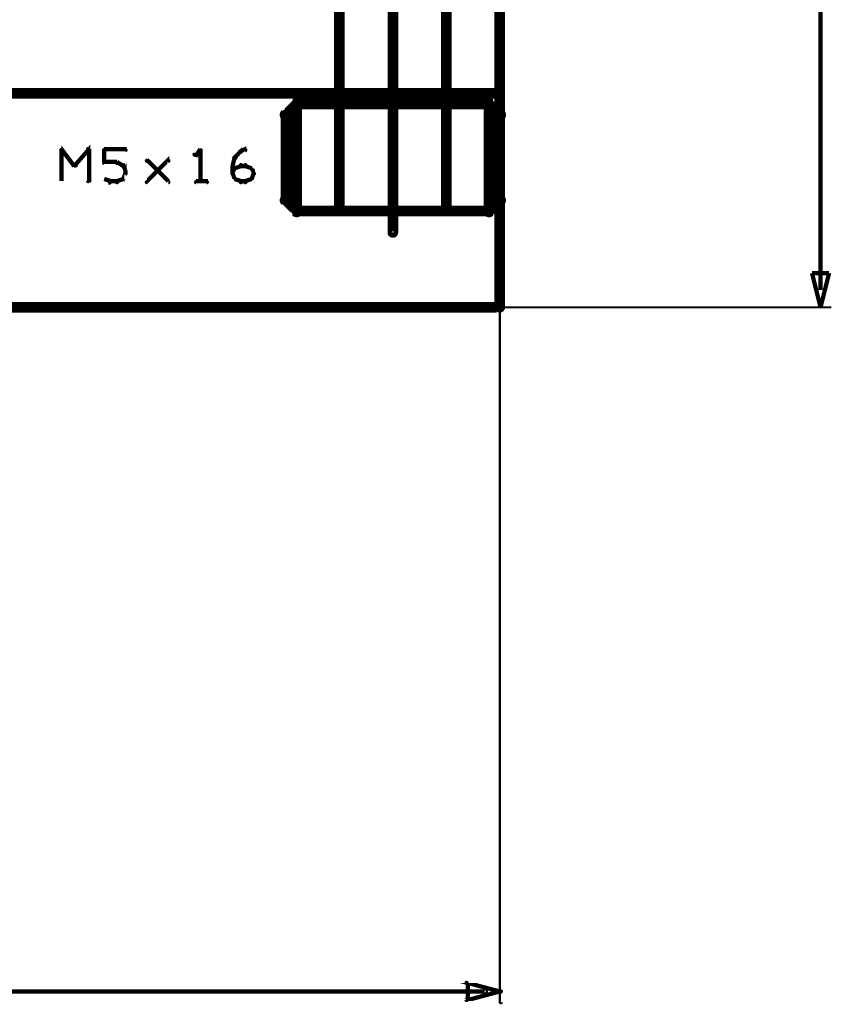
# Model space of a CAD drawing. Extents: x 178 to 725, y 26 to 878.
# Tile 84 of 93: x 640 to 678, y 469 to 515. Entities that reach past the tile are written whole.
import ezdxf

# ---------------------------------------------------------------- set-up
doc = ezdxf.new("R2010")
doc.units = 0
for name, color, linetype in [('DIMENSIONS', 2, 'CONTINUOUS'), ('DRAWING', 4, 'CONTINUOUS'), ('OUTLINES', 1, 'CONTINUOUS')]:
    doc.layers.add(name, color=color, linetype=linetype)

msp = doc.modelspace()

# ---------------------------------------------------------------- linework, layer by layer
at = {"layer": 'DIMENSIONS', "color": 94}
for points in [[(677.5, 502.8, 0.1, 0.1, 1), (677.5, 502.8, 0, 0, 0), (677.5, 502.8, 0, 0, 0), (677.5, 502.8, 0.2, 0.2, 0), (677.5, 540.1, 0.2, 0.2, 0), (677.5, 540.1, 0, 0, 0), (677.5, 540.1, 0.1, 0.1, 0), (677.5, 540.1, 0.1, 0.1, 1), (677.5, 540.1, 0, 0, 0)], [(662.6, 522.5, 0.1, 0.1, 1), (662.5, 522.5, 0, 0, 0), (662.5, 522.5, 0, 0, 0), (662.5, 522.5, 0.1, 0.1, 0), (662.5, 469.5, 0.1, 0.1, 0), (662.5, 469.5, 0, 0, 0), (662.5, 469.5, 0.1, 0.1, 0), (662.5, 469.5, 0.1, 0.1, 1), (662.6, 469.5, 0, 0, 0)], [(646, 502, 0.1, 0.1, 1), (646, 502, 0, 0, 0), (646, 502, 0, 0, 0), (646, 502, 0.1, 0.1, 0), (678, 502, 0.1, 0.1, 0), (678, 502, 0, 0, 0), (678, 502, 0.1, 0.1, 0), (678, 502, 0.1, 0.1, 1), (678, 502, 0, 0, 0)], [(661.8, 469.9, 0.1, 0.1, 1), (661.8, 470.1, 0, 0, 0), (661.8, 470, 0, 0, 0), (661.8, 470, 0.2, 0.2, 0), (461.1, 470, 0.2, 0.2, 0), (461.1, 470, 0, 0, 0), (461.1, 470, 0.1, 0.1, 0), (461.1, 470.1, 0.1, 0.1, 1), (461.1, 469.9, 0, 0, 0)]]:
    msp.add_lwpolyline(points, format="xyseb", dxfattribs=at)
for points in [[(677.5, 502, 0.1, 0.1, 1), (677.5, 502, 0, 0, 0), (677.5, 502, 0, 0, 0), (677.5, 502, 0.2, 0.2, 0), (677.1, 503.6, 0, 0, 0), (677.1, 503.6, 0.1, 0.1, 0), (677.1, 503.6, 0.1, 0.1, 1), (677.1, 503.6, 0, 0, 0), (677.1, 503.6, 0.1, 0.1, 1), (677.1, 503.6, 0, 0, 0), (677.1, 503.6, 0, 0, 0), (677.1, 503.6, 0.2, 0.2, 0), (677.9, 503.6, 0, 0, 0), (677.9, 503.6, 0.1, 0.1, 0), (677.9, 503.6, 0.1, 0.1, 1), (677.9, 503.6, 0, 0, 0), (677.9, 503.6, 0.1, 0.1, 1), (677.9, 503.6, 0, 0, 0), (677.9, 503.6, 0, 0, 0), (677.9, 503.6, 0.2, 0.2, 0), (677.5, 502, 0.2, 0.2, 0), (677.5, 502, 0, 0, 0), (677.5, 502, 0.1, 0.1, 0), (677.5, 502, 0.1, 0.1, 1), (677.5, 502, 0, 0, 0)], [(662.6, 470, 0.1, 0.1, 1), (662.5, 470, 0, 0, 0), (662.5, 470, 0, 0, 0), (662.5, 470, 0.2, 0.2, 0), (661, 469.6, 0, 0, 0), (661, 469.6, 0.1, 0.1, 0), (660.9, 469.6, 0.1, 0.1, 1), (661, 469.6, 0, 0, 0), (660.9, 469.6, 0.1, 0.1, 1), (661, 469.6, 0, 0, 0), (661, 469.6, 0, 0, 0), (661, 469.6, 0.2, 0.2, 0), (661, 470.4, 0, 0, 0), (661, 470.4, 0.1, 0.1, 0), (661, 470.4, 0.1, 0.1, 1), (660.9, 470.4, 0, 0, 0), (661, 470.4, 0.1, 0.1, 1), (660.9, 470.4, 0, 0, 0), (661, 470.4, 0, 0, 0), (661, 470.4, 0.2, 0.2, 0), (662.5, 470, 0.2, 0.2, 0), (662.5, 470, 0, 0, 0), (662.5, 470, 0.1, 0.1, 0), (662.5, 470, 0.1, 0.1, 1), (662.6, 470, 0, 0, 0)]]:
    msp.add_lwpolyline(points, format="xyseb", close=True, dxfattribs=at)
at = {"layer": 'DRAWING', "color": 2}
for points in [[(242.5, 502, 0.5, 0.5, 0), (662.5, 502, 0, 0, 0), (662.5, 502, 0.3, 0.3, 0), (662.5, 501.9, 0.3, 0.3, 1), (662.5, 502.1, 0, 0, 0), (662.4, 502, 0.3, 0.3, 1), (662.6, 502, 0, 0, 0), (662.5, 502, 0, 0, 0), (662.5, 502, 0.5, 0.5, 0), (662.5, 582, 0, 0, 0), (662.5, 582, 0.3, 0.3, 0), (662.6, 582, 0.3, 0.3, 1), (662.4, 582, 0, 0, 0), (662.5, 581.9, 0.3, 0.3, 1), (662.5, 582.1, 0, 0, 0), (662.5, 582, 0, 0, 0), (662.5, 582, 0.5, 0.5, 0), (242.5, 582, 0, 0, 0)], [(657.4, 505.5, 0.3, 0.3, 1), (657.6, 505.5, 0, 0, 0), (657.5, 505.5, 0, 0, 0), (657.5, 505.5, 0.5, 0.5, 0), (657.5, 527.5, 0.5, 0.5, 0), (657.5, 527.5, 0, 0, 0), (657.5, 527.5, 0.3, 0.3, 0), (657.6, 527.5, 0.3, 0.3, 1), (657.4, 527.5, 0, 0, 0)], [(242.5, 512, 0.5, 0.5, 0), (662.5, 512, 0, 0, 0), (662.5, 512, 0.3, 0.3, 0), (662.5, 511.9, 0.3, 0.3, 1), (662.5, 512.1, 0, 0, 0), (662.4, 512, 0.3, 0.3, 1), (662.6, 512, 0, 0, 0), (662.5, 512, 0, 0, 0), (662.5, 512, 0.5, 0.5, 0), (662.5, 517, 0, 0, 0), (662.5, 517, 0.3, 0.3, 0), (662.6, 517, 0.3, 0.3, 1), (662.4, 517, 0, 0, 0), (662.5, 516.9, 0.3, 0.3, 1), (662.5, 517.1, 0, 0, 0), (662.5, 517, 0, 0, 0), (662.5, 517, 0.5, 0.5, 0), (242.5, 517, 0, 0, 0)]]:
    msp.add_lwpolyline(points, format="xyseb", dxfattribs=at)
at = {"layer": 'OUTLINES', "color": 11}
for points in [[(655, 526, 0.5, 0.5, 0), (655, 511.5, 0, 0, 0), (655, 511.5, 0.3, 0.3, 0), (654.9, 511.5, 0.3, 0.3, 1), (655.1, 511.5, 0, 0, 0), (655, 511.6, 0.3, 0.3, 1), (655, 511.4, 0, 0, 0), (655, 511.5, 0, 0, 0), (655, 511.5, 0.5, 0.5, 0), (660, 511.5, 0.5, 0.5, 0), (660, 511.5, 0, 0, 0), (660, 511.5, 0.3, 0.3, 0), (660, 511.4, 0.3, 0.3, 1), (660, 511.6, 0, 0, 0), (659.9, 511.5, 0.3, 0.3, 1), (660.1, 511.5, 0, 0, 0), (660, 511.5, 0, 0, 0), (660, 511.5, 0.5, 0.5, 0), (660, 526, 0, 0, 0)], [(642, 509.4, 0.1, 0.1, 1), (642, 509.3, 0, 0, 0), (642, 509.4, 0, 0, 0), (642, 509.4, 0.2, 0.2, 0), (642.6, 508.6, 0.2, 0.2, 0), (642.6, 508.6, 0, 0, 0), (642.6, 508.6, 0.1, 0.1, 0), (642.6, 508.6, 0.1, 0.1, 1), (642.7, 508.7, 0, 0, 0)], [(642, 507.9, 0.1, 0.1, 1), (642, 507.9, 0, 0, 0), (642, 507.9, 0, 0, 0), (642, 507.9, 0.2, 0.2, 0), (642, 509.4, 0.2, 0.2, 0), (642, 509.4, 0, 0, 0), (642, 509.4, 0.1, 0.1, 0), (642, 509.4, 0.1, 0.1, 1), (642, 509.4, 0, 0, 0)], [(642.6, 508.7, 0.1, 0.1, 1), (642.7, 508.6, 0, 0, 0), (642.6, 508.6, 0, 0, 0), (642.6, 508.6, 0.2, 0.2, 0), (643.3, 509.4, 0.2, 0.2, 0), (643.3, 509.4, 0, 0, 0), (643.3, 509.4, 0.1, 0.1, 0), (643.3, 509.3, 0.1, 0.1, 1), (643.2, 509.4, 0, 0, 0)], [(643.3, 509.4, 0.1, 0.1, 1), (643.2, 509.4, 0, 0, 0), (643.3, 509.4, 0, 0, 0), (643.3, 509.4, 0.2, 0.2, 0), (643.3, 507.9, 0.2, 0.2, 0), (643.3, 507.9, 0, 0, 0), (643.3, 507.9, 0.1, 0.1, 0), (643.2, 507.9, 0.1, 0.1, 1), (643.3, 507.9, 0, 0, 0)], [(644, 509.4, 0.1, 0.1, 1), (644, 509.3, 0, 0, 0), (644, 509.4, 0, 0, 0), (644, 509.4, 0.2, 0.2, 0), (645, 509.4, 0.2, 0.2, 0), (645, 509.4, 0, 0, 0), (645, 509.4, 0.1, 0.1, 0), (645, 509.3, 0.1, 0.1, 1), (645, 509.4, 0, 0, 0)], [(644, 508.8, 0.1, 0.1, 1), (644, 508.8, 0, 0, 0), (644, 508.8, 0, 0, 0), (644, 508.8, 0.2, 0.2, 0), (644, 509.4, 0.2, 0.2, 0), (644, 509.4, 0, 0, 0), (644, 509.4, 0.1, 0.1, 0), (644, 509.4, 0.1, 0.1, 1), (644, 509.4, 0, 0, 0)], [(648.5, 509.3, 0.1, 0.1, 1), (648.5, 509.4, 0, 0, 0), (648.5, 509.4, 0, 0, 0), (648.5, 509.4, 0.2, 0.2, 0), (648.3, 509.1, 0.2, 0.2, 0), (648.3, 509.1, 0, 0, 0), (648.3, 509.1, 0.1, 0.1, 0), (648.2, 509.2, 0.1, 0.1, 1), (648.3, 509.1, 0, 0, 0)], [(648.5, 507.9, 0.1, 0.1, 1), (648.5, 507.9, 0, 0, 0), (648.5, 507.9, 0, 0, 0), (648.5, 507.9, 0.2, 0.2, 0), (648.5, 509.4, 0.2, 0.2, 0), (648.5, 509.4, 0, 0, 0), (648.5, 509.4, 0.1, 0.1, 0), (648.5, 509.4, 0.1, 0.1, 1), (648.5, 509.4, 0, 0, 0)], [(650.1, 509, 0.1, 0.1, 1), (650.2, 509, 0, 0, 0), (650.1, 509, 0, 0, 0), (650.1, 509, 0.2, 0.2, 0), (650.4, 509.3, 0.2, 0.2, 0), (650.4, 509.3, 0, 0, 0), (650.4, 509.3, 0.1, 0.1, 0), (650.4, 509.2, 0.1, 0.1, 1), (650.3, 509.3, 0, 0, 0)], [(650.4, 509.3, 0.1, 0.1, 1), (650.4, 509.2, 0, 0, 0), (650.4, 509.3, 0, 0, 0), (650.4, 509.3, 0.2, 0.2, 0), (650.6, 509.4, 0.2, 0.2, 0), (650.6, 509.4, 0, 0, 0), (650.6, 509.4, 0.1, 0.1, 0), (650.6, 509.3, 0.1, 0.1, 1), (650.6, 509.4, 0, 0, 0)], [(644.6, 508.7, 0.1, 0.1, 1), (644.6, 508.8, 0, 0, 0), (644.6, 508.8, 0, 0, 0), (644.6, 508.8, 0.2, 0.2, 0), (644, 508.8, 0.2, 0.2, 0), (644, 508.8, 0, 0, 0), (644, 508.8, 0.1, 0.1, 0), (644, 508.8, 0.1, 0.1, 1), (644, 508.7, 0, 0, 0)], [(644.9, 508.6, 0.1, 0.1, 1), (644.9, 508.7, 0, 0, 0), (644.9, 508.6, 0, 0, 0), (644.9, 508.6, 0.2, 0.2, 0), (644.6, 508.8, 0.2, 0.2, 0), (644.6, 508.8, 0, 0, 0), (644.6, 508.8, 0.1, 0.1, 0), (644.6, 508.8, 0.1, 0.1, 1), (644.6, 508.7, 0, 0, 0)], [(646, 507.9, 0.1, 0.1, 1), (646, 507.8, 0, 0, 0), (646, 507.9, 0, 0, 0), (646, 507.9, 0.2, 0.2, 0), (647, 508.9, 0.2, 0.2, 0), (647, 508.9, 0, 0, 0), (647, 508.9, 0.1, 0.1, 0), (647, 508.8, 0.1, 0.1, 1), (647, 508.9, 0, 0, 0)], [(647, 507.8, 0.1, 0.1, 1), (647, 507.9, 0, 0, 0), (647, 507.9, 0, 0, 0), (647, 507.9, 0.2, 0.2, 0), (646, 508.9, 0.2, 0.2, 0), (646, 508.9, 0, 0, 0), (646, 508.9, 0.1, 0.1, 0), (646, 508.9, 0.1, 0.1, 1), (646, 508.8, 0, 0, 0)], [(650, 508.6, 0.1, 0.1, 1), (650, 508.6, 0, 0, 0), (650, 508.6, 0, 0, 0), (650, 508.6, 0.2, 0.2, 0), (650.1, 509, 0.2, 0.2, 0), (650.1, 509, 0, 0, 0), (650.1, 509, 0.1, 0.1, 0), (650.2, 509, 0.1, 0.1, 1), (650.1, 509, 0, 0, 0)], [(644.8, 508, 0.1, 0.1, 1), (644.9, 508, 0, 0, 0), (644.9, 508, 0, 0, 0), (644.9, 508, 0.2, 0.2, 0), (645, 508.3, 0.2, 0.2, 0), (645, 508.3, 0, 0, 0), (645, 508.3, 0.1, 0.1, 0), (645, 508.2, 0.1, 0.1, 1), (645, 508.3, 0, 0, 0)], [(645, 508.4, 0.1, 0.1, 1), (645, 508.4, 0, 0, 0), (645, 508.4, 0, 0, 0), (645, 508.4, 0.2, 0.2, 0), (644.9, 508.6, 0.2, 0.2, 0), (644.9, 508.6, 0, 0, 0), (644.9, 508.6, 0.1, 0.1, 0), (644.9, 508.6, 0.1, 0.1, 1), (644.8, 508.6, 0, 0, 0)], [(645, 508.3, 0.1, 0.1, 1), (645, 508.3, 0, 0, 0), (645, 508.3, 0, 0, 0), (645, 508.3, 0.2, 0.2, 0), (645, 508.4, 0.2, 0.2, 0), (645, 508.4, 0, 0, 0), (645, 508.4, 0.1, 0.1, 0), (645, 508.4, 0.1, 0.1, 1), (645, 508.4, 0, 0, 0)], [(650, 508.3, 0.1, 0.1, 1), (650, 508.2, 0, 0, 0), (650, 508.3, 0, 0, 0), (650, 508.3, 0.2, 0.2, 0), (650.1, 508.5, 0.2, 0.2, 0), (650.1, 508.5, 0, 0, 0), (650.1, 508.5, 0.1, 0.1, 0), (650.2, 508.5, 0.1, 0.1, 1), (650.1, 508.5, 0, 0, 0)], [(650.1, 508, 0.1, 0.1, 1), (650.2, 508, 0, 0, 0), (650.1, 508, 0, 0, 0), (650.1, 508, 0.2, 0.2, 0), (650, 508.3, 0.2, 0.2, 0), (650, 508.3, 0, 0, 0), (650, 508.3, 0.1, 0.1, 0), (650, 508.3, 0.1, 0.1, 1), (650, 508.2, 0, 0, 0)], [(650, 508.3, 0.1, 0.1, 1), (650, 508.3, 0, 0, 0), (650, 508.3, 0, 0, 0), (650, 508.3, 0.2, 0.2, 0), (650, 508.6, 0.2, 0.2, 0), (650, 508.6, 0, 0, 0), (650, 508.6, 0.1, 0.1, 0), (650, 508.6, 0.1, 0.1, 1), (650, 508.6, 0, 0, 0)], [(650.1, 508.5, 0.1, 0.1, 1), (650.1, 508.5, 0, 0, 0), (650.1, 508.5, 0, 0, 0), (650.1, 508.5, 0.2, 0.2, 0), (650.4, 508.6, 0.2, 0.2, 0), (650.4, 508.6, 0, 0, 0), (650.4, 508.6, 0.1, 0.1, 0), (650.4, 508.6, 0.1, 0.1, 1), (650.4, 508.7, 0, 0, 0)], [(650.4, 508.7, 0.1, 0.1, 1), (650.4, 508.6, 0, 0, 0), (650.4, 508.6, 0, 0, 0), (650.4, 508.6, 0.2, 0.2, 0), (650.6, 508.6, 0.2, 0.2, 0), (650.6, 508.6, 0, 0, 0), (650.6, 508.6, 0.1, 0.1, 0), (650.6, 508.6, 0.1, 0.1, 1), (650.6, 508.7, 0, 0, 0)], [(650.6, 508.7, 0.1, 0.1, 1), (650.6, 508.6, 0, 0, 0), (650.6, 508.6, 0, 0, 0), (650.6, 508.6, 0.2, 0.2, 0), (650.9, 508.5, 0.2, 0.2, 0), (650.9, 508.5, 0, 0, 0), (650.9, 508.5, 0.1, 0.1, 0), (650.9, 508.5, 0.1, 0.1, 1), (650.9, 508.5, 0, 0, 0)], [(650.9, 508.5, 0.1, 0.1, 1), (650.8, 508.5, 0, 0, 0), (650.9, 508.5, 0, 0, 0), (650.9, 508.5, 0.2, 0.2, 0), (651, 508.3, 0.2, 0.2, 0), (651, 508.3, 0, 0, 0), (651, 508.3, 0.1, 0.1, 0), (651, 508.2, 0.1, 0.1, 1), (651, 508.3, 0, 0, 0)], [(651, 508.2, 0.1, 0.1, 1), (651, 508.3, 0, 0, 0), (651, 508.3, 0, 0, 0), (651, 508.3, 0.2, 0.2, 0), (650.9, 508, 0.2, 0.2, 0), (650.9, 508, 0, 0, 0), (650.9, 508, 0.1, 0.1, 0), (650.8, 508, 0.1, 0.1, 1), (650.9, 508, 0, 0, 0)], [(644, 508, 0.1, 0.1, 1), (644, 508, 0, 0, 0), (644, 508, 0, 0, 0), (644, 508, 0.2, 0.2, 0), (644.3, 507.9, 0.2, 0.2, 0), (644.3, 507.9, 0, 0, 0), (644.3, 507.9, 0.1, 0.1, 0), (644.2, 507.8, 0.1, 0.1, 1), (644.3, 507.9, 0, 0, 0)], [(644.3, 507.9, 0.1, 0.1, 1), (644.3, 507.8, 0, 0, 0), (644.3, 507.9, 0, 0, 0), (644.3, 507.9, 0.2, 0.2, 0), (644.6, 507.9, 0.2, 0.2, 0), (644.6, 507.9, 0, 0, 0), (644.6, 507.9, 0.1, 0.1, 0), (644.6, 507.8, 0.1, 0.1, 1), (644.6, 507.9, 0, 0, 0)], [(644.6, 507.9, 0.1, 0.1, 1), (644.6, 507.8, 0, 0, 0), (644.6, 507.9, 0, 0, 0), (644.6, 507.9, 0.2, 0.2, 0), (644.9, 508, 0.2, 0.2, 0), (644.9, 508, 0, 0, 0), (644.9, 508, 0.1, 0.1, 0), (644.9, 508, 0.1, 0.1, 1), (644.9, 508, 0, 0, 0)], [(648.3, 507.9, 0.1, 0.1, 1), (648.3, 507.8, 0, 0, 0), (648.3, 507.9, 0, 0, 0), (648.3, 507.9, 0.2, 0.2, 0), (648.8, 507.9, 0.2, 0.2, 0), (648.8, 507.9, 0, 0, 0), (648.8, 507.9, 0.1, 0.1, 0), (648.8, 507.8, 0.1, 0.1, 1), (648.8, 507.9, 0, 0, 0)], [(650.4, 507.8, 0.1, 0.1, 1), (650.4, 507.9, 0, 0, 0), (650.4, 507.9, 0, 0, 0), (650.4, 507.9, 0.2, 0.2, 0), (650.1, 508, 0.2, 0.2, 0), (650.1, 508, 0, 0, 0), (650.1, 508, 0.1, 0.1, 0), (650.1, 508, 0.1, 0.1, 1), (650.1, 508, 0, 0, 0)], [(650.6, 507.8, 0.1, 0.1, 1), (650.6, 507.9, 0, 0, 0), (650.6, 507.9, 0, 0, 0), (650.6, 507.9, 0.2, 0.2, 0), (650.4, 507.9, 0.2, 0.2, 0), (650.4, 507.9, 0, 0, 0), (650.4, 507.9, 0.1, 0.1, 0), (650.4, 507.9, 0.1, 0.1, 1), (650.4, 507.8, 0, 0, 0)], [(650.9, 508, 0.1, 0.1, 1), (650.9, 508, 0, 0, 0), (650.9, 508, 0, 0, 0), (650.9, 508, 0.2, 0.2, 0), (650.6, 507.9, 0.2, 0.2, 0), (650.6, 507.9, 0, 0, 0), (650.6, 507.9, 0.1, 0.1, 0), (650.6, 507.9, 0.1, 0.1, 1), (650.6, 507.8, 0, 0, 0)]]:
    msp.add_lwpolyline(points, format="xyseb", dxfattribs=at)
for points in [[(652.6, 511, 0.3, 0.3, 1), (652.4, 511, 0, 0, 0), (652.5, 511, 0, 0, 0), (652.5, 511, 0.5, 0.5, 0), (652.5, 507, 0, 0, 0), (652.5, 507, 0.3, 0.3, 0), (652.4, 507, 0.3, 0.3, 1), (652.6, 507, 0, 0, 0), (652.6, 507.1, 0.3, 0.3, 1), (652.4, 506.9, 0, 0, 0), (652.5, 507, 0, 0, 0), (652.5, 507, 0.5, 0.5, 0), (653, 506.5, 0, 0, 0), (653, 506.5, 0.3, 0.3, 0), (652.9, 506.4, 0.3, 0.3, 1), (653.1, 506.6, 0, 0, 0), (653, 506.6, 0.3, 0.3, 1), (653, 506.4, 0, 0, 0), (653, 506.5, 0, 0, 0), (653, 506.5, 0.5, 0.5, 0), (662, 506.5, 0, 0, 0), (662, 506.5, 0.3, 0.3, 0), (662, 506.4, 0.3, 0.3, 1), (662, 506.6, 0, 0, 0), (661.9, 506.6, 0.3, 0.3, 1), (662.1, 506.4, 0, 0, 0), (662, 506.5, 0, 0, 0), (662, 506.5, 0.5, 0.5, 0), (662.5, 507, 0, 0, 0), (662.5, 507, 0.3, 0.3, 0), (662.6, 506.9, 0.3, 0.3, 1), (662.4, 507.1, 0, 0, 0), (662.4, 507, 0.3, 0.3, 1), (662.6, 507, 0, 0, 0), (662.5, 507, 0, 0, 0), (662.5, 507, 0.5, 0.5, 0), (662.5, 511, 0, 0, 0), (662.5, 511, 0.3, 0.3, 0), (662.6, 511, 0.3, 0.3, 1), (662.4, 511, 0, 0, 0), (662.4, 510.9, 0.3, 0.3, 1), (662.6, 511.1, 0, 0, 0), (662.5, 511, 0, 0, 0), (662.5, 511, 0.5, 0.5, 0), (662, 511.5, 0, 0, 0), (662, 511.5, 0.3, 0.3, 0), (662.1, 511.6, 0.3, 0.3, 1), (661.9, 511.4, 0, 0, 0), (662, 511.4, 0.3, 0.3, 1), (662, 511.6, 0, 0, 0), (662, 511.5, 0, 0, 0), (662, 511.5, 0.5, 0.5, 0), (653, 511.5, 0, 0, 0), (653, 511.5, 0.3, 0.3, 0), (653, 511.6, 0.3, 0.3, 1), (653, 511.4, 0, 0, 0), (653.1, 511.4, 0.3, 0.3, 1), (652.9, 511.6, 0, 0, 0), (653, 511.5, 0, 0, 0), (653, 511.5, 0.5, 0.5, 0), (652.5, 511, 0.5, 0.5, 0), (652.5, 511, 0, 0, 0), (652.5, 511, 0.3, 0.3, 0), (652.4, 511.1, 0.3, 0.3, 1), (652.6, 510.9, 0, 0, 0)], [(653.1, 511.5, 0.3, 0.3, 1), (652.9, 511.5, 0, 0, 0), (653, 511.5, 0, 0, 0), (653, 511.5, 0.5, 0.5, 0), (653, 506.5, 0, 0, 0), (653, 506.5, 0.3, 0.3, 0), (652.9, 506.5, 0.3, 0.3, 1), (653.1, 506.5, 0, 0, 0), (653, 506.6, 0.3, 0.3, 1), (653, 506.4, 0, 0, 0), (653, 506.5, 0, 0, 0), (653, 506.5, 0.5, 0.5, 0), (655, 506.5, 0, 0, 0), (655, 506.5, 0.3, 0.3, 0), (655, 506.4, 0.3, 0.3, 1), (655, 506.6, 0, 0, 0), (654.9, 506.5, 0.3, 0.3, 1), (655.1, 506.5, 0, 0, 0), (655, 506.5, 0, 0, 0), (655, 506.5, 0.5, 0.5, 0), (655, 511.5, 0, 0, 0), (655, 511.5, 0.3, 0.3, 0), (655.1, 511.5, 0.3, 0.3, 1), (654.9, 511.5, 0, 0, 0), (655, 511.4, 0.3, 0.3, 1), (655, 511.6, 0, 0, 0), (655, 511.5, 0, 0, 0), (655, 511.5, 0.5, 0.5, 0), (653, 511.5, 0.5, 0.5, 0), (653, 511.5, 0, 0, 0), (653, 511.5, 0.3, 0.3, 0), (653, 511.6, 0.3, 0.3, 1), (653, 511.4, 0, 0, 0)], [(660.1, 511.5, 0.3, 0.3, 1), (659.9, 511.5, 0, 0, 0), (660, 511.5, 0, 0, 0), (660, 511.5, 0.5, 0.5, 0), (660, 506.5, 0, 0, 0), (660, 506.5, 0.3, 0.3, 0), (659.9, 506.5, 0.3, 0.3, 1), (660.1, 506.5, 0, 0, 0), (660, 506.6, 0.3, 0.3, 1), (660, 506.4, 0, 0, 0), (660, 506.5, 0, 0, 0), (660, 506.5, 0.5, 0.5, 0), (662, 506.5, 0, 0, 0), (662, 506.5, 0.3, 0.3, 0), (662, 506.4, 0.3, 0.3, 1), (662, 506.6, 0, 0, 0), (661.9, 506.5, 0.3, 0.3, 1), (662.1, 506.5, 0, 0, 0), (662, 506.5, 0, 0, 0), (662, 506.5, 0.5, 0.5, 0), (662, 511.5, 0, 0, 0), (662, 511.5, 0.3, 0.3, 0), (662.1, 511.5, 0.3, 0.3, 1), (661.9, 511.5, 0, 0, 0), (662, 511.4, 0.3, 0.3, 1), (662, 511.6, 0, 0, 0), (662, 511.5, 0, 0, 0), (662, 511.5, 0.5, 0.5, 0), (660, 511.5, 0.5, 0.5, 0), (660, 511.5, 0, 0, 0), (660, 511.5, 0.3, 0.3, 0), (660, 511.6, 0.3, 0.3, 1), (660, 511.4, 0, 0, 0)]]:
    msp.add_lwpolyline(points, format="xyseb", close=True, dxfattribs=at)

doc.saveas('drawing.dxf')
